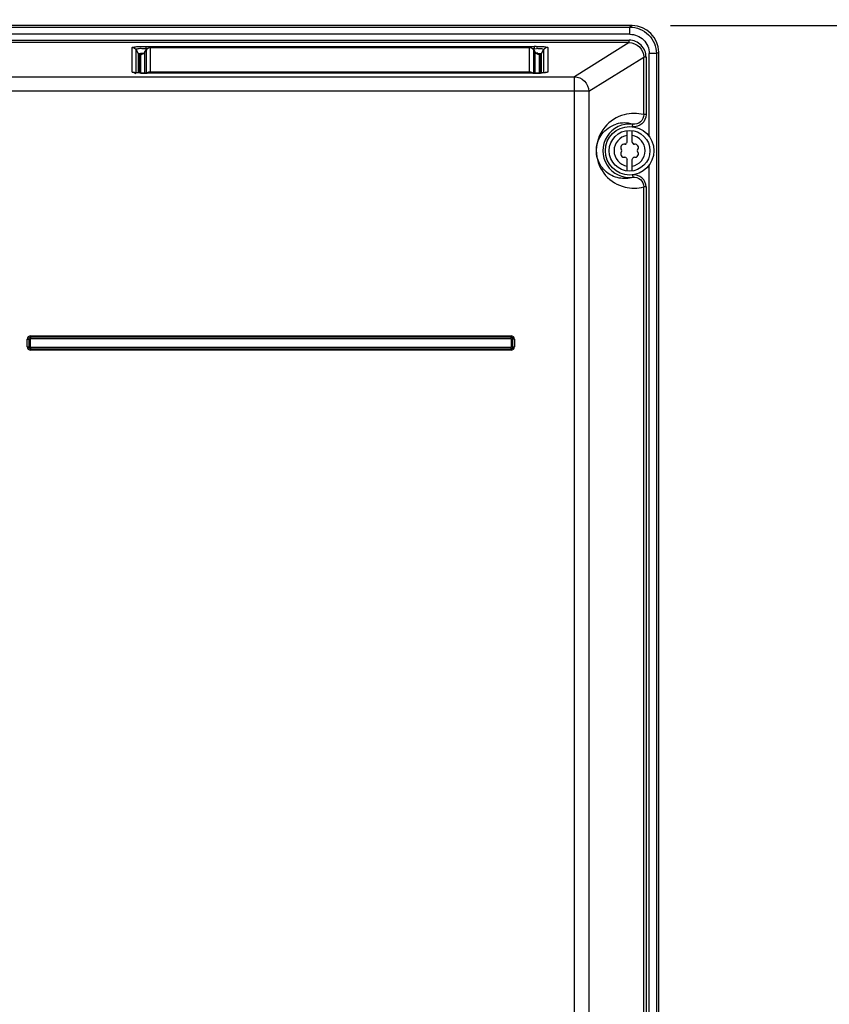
# Model space of a CAD drawing. Header units: inches. Extents: x 0 to 117, y 0 to 83.
# Tile 13 of 64: x 22 to 29, y 45 to 53. Entities that reach past the tile are written whole.
import ezdxf

# ---------------------------------------------------------------- set-up
doc = ezdxf.new("R2010")
doc.units = ezdxf.units.IN
doc.header["$LTSCALE"] = 6.431102
doc.header["$MEASUREMENT"] = 0
doc.layers.get('0').update_dxf_attribs({"linetype": 'CONTINUOUS'})
doc.styles.get("Standard").update_dxf_attribs({"font": 'txt', "width": 0.8})
doc.dimstyles.new('DIMSTYLE_1', dxfattribs={"dimtxt": 0.78125, "dimasz": 0.7, "dimexe": 0.18, "dimexo": 0.0625, "dimgap": 0.09, "dimtad": 1, "dimdec": 0, "dimzin": 4, "dimdsep": 46, "dimtxsty": 'STANDARD', "dimblk": '_FILLED', "dimblk1": '_FILLED', "dimblk2": '_FILLED', "dimcen": 0.09, "dimadec": 0, "dimazin": 0, "dimtfac": 1, "dimtdec": 0, "dimtofl": 0, "dimtmove": 0, "dimatfit": 3, "dimldrblk": '_FILLED', "dimfxl": 1, "dimtolj": 1, "dimtzin": 4, "dimarcsym": 0})

# ---------------------------------------------------------------- blocks, each defined once
blk = doc.blocks.new('_FILLED')
at = {"color": 0, "linetype": 'BYBLOCK'}
blk.add_solid([(0, 0), (-1, 0.143), (-1, -0.143)], dxfattribs=at)
blk = doc.blocks.new('*D0')
at = {"color": 7, "linetype": 'CONTINUOUS'}
for p, q in [((28.1965, 59.4774), (33.5072, 59.4774)), ((33.5072, 59.4774), (33.9525, 59.4774)), ((33.7025, 59.4774), (33.7025, 56.2521)), ((33.7025, 53.0269), (33.7025, 56.2521)), ((33.7025, 56.2521), (33.7025, 47.8143)), ((27.5374, 53.0269), (33.5072, 53.0269)), ((33.5072, 53.0269), (33.9525, 53.0269))]:
    blk.add_line(p, q, dxfattribs=at)
at = {"color": 7, "linetype": 'CONTINUOUS', "xscale": 0.7, "yscale": 0.7, "zscale": 0.7}
for p, rotation in [((33.7025, 59.4774), 90), ((33.7025, 53.0269), 270)]:
    blk.add_blockref('_FILLED', p, dxfattribs=dict(at, rotation=rotation))
at = {"color": 7, "linetype": 'CONTINUOUS', "insert": (32.726, 52.1893), "char_height": 0.78125, "width": 5.625, "attachment_point": 3, "rotation": 90, "line_spacing_factor": 0.9}
blk.add_mtext('MIN 200\\PAIR SPACE\\POUTLET', dxfattribs=at)

msp = doc.modelspace()

# ---------------------------------------------------------------- linework, layer by layer
at = {"color": 7, "linetype": 'CONTINUOUS'}
for p, q in [((27.2249, 53.0269), (18.1298, 53.0269)), ((18.1476, 53.0156), (27.2071, 53.0156)), ((27.2249, 53.0269), (27.2071, 53.0156)), ((27.2071, 52.9568), (27.2071, 53.0156)), ((27.2071, 52.9568), (18.1476, 52.9568)), ((18.1532, 52.9084), (27.2014, 52.9084)), ((27.2014, 52.8888), (18.1532, 52.8888)), ((23.1645, 52.6502), (23.1645, 52.8497)), ((23.2753, 52.8588), (23.2753, 52.8392)), ((23.2753, 52.8588), (26.4297, 52.8588)), ((26.4297, 52.8588), (26.4297, 52.8392)), ((26.5405, 52.8497), (26.5405, 52.6502)), ((27.2014, 52.8888), (26.7564, 52.6115)), ((27.2014, 52.8888), (27.2014, 52.9084)), ((23.1986, 52.6439), (23.1986, 52.8301)), ((23.1986, 52.8301), (23.2152, 52.7999)), ((23.2152, 52.7999), (23.2152, 52.6428)), ((23.2255, 52.794), (23.2255, 52.6423)), ((23.2353, 52.642), (23.2353, 52.7936)), ((23.249, 52.7967), (23.2482, 52.7964)), ((23.2694, 52.8132), (23.2691, 52.8128)), ((23.2692, 52.8129), (23.2784, 52.8282)), ((23.2694, 52.6412), (23.2694, 52.8132)), ((23.2805, 52.8298), (23.2753, 52.8392)), ((23.2883, 52.8392), (23.2753, 52.8392)), ((23.2781, 52.8276), (23.2784, 52.8282)), ((23.2781, 52.8276), (23.2781, 52.6412)), ((23.3121, 52.8473), (23.3121, 52.6412)), ((26.3929, 52.8472), (23.3121, 52.8472)), ((26.3929, 52.6412), (26.3929, 52.8472)), ((26.4297, 52.8392), (26.4168, 52.8392)), ((26.4297, 52.8392), (26.4243, 52.8295)), ((26.4266, 52.8282), (26.427, 52.8276)), ((26.427, 52.6412), (26.427, 52.8276)), ((26.427, 52.8276), (26.4356, 52.8132)), ((26.4297, 52.8392), (26.448, 52.8412)), ((26.4356, 52.8132), (26.4356, 52.6412)), ((26.4359, 52.8128), (26.4356, 52.8132)), ((26.4601, 52.803), (26.479, 52.8015)), ((26.4697, 52.7936), (26.4697, 52.642)), ((26.4796, 52.6423), (26.4796, 52.794)), ((26.4898, 52.7999), (26.5064, 52.8301)), ((26.4898, 52.6428), (26.4898, 52.7999)), ((26.5064, 52.8301), (26.5064, 52.6439)), ((26.8735, 52.4938), (27.3194, 52.7715)), ((27.3194, 52.304), (27.3194, 52.7715)), ((27.3389, 52.7715), (27.3194, 52.7715)), ((27.3389, 52.7715), (27.3389, 52.304)), ((27.3642, 52.1259), (27.3642, 52.8004)), ((27.4228, 52.8004), (27.3642, 52.8004)), ((27.4228, 52.8004), (27.4412, 52.8111)), ((27.4228, 52.8004), (27.4228, 41.9281)), ((27.4412, 41.684), (27.4412, 52.8111)), ((21.7243, 52.6115), (26.7564, 52.6115)), ((26.4303, 52.6413), (23.2859, 52.6411)), ((23.2859, 52.6411), (23.2859, 52.6412)), ((23.3121, 52.6527), (26.3929, 52.6527)), ((26.4192, 52.6411), (26.4192, 52.6412)), ((26.445, 52.6414), (26.4303, 52.6413)), ((26.7564, 34.6929), (26.7564, 52.6115)), ((26.8735, 52.4938), (21.7324, 52.4937)), ((26.8735, 52.4938), (26.8735, 34.7291)), ((27.3389, 52.304), (27.3194, 52.304)), ((27.2283, 52.2067), (27.2306, 52.2262)), ((27.1852, 52.0814), (27.1852, 52.175)), ((27.2246, 52.0814), (27.2246, 52.175)), ((27.1852, 51.8467), (27.1852, 51.9403)), ((27.2246, 51.8467), (27.2246, 51.9403)), ((27.3642, 42.8739), (27.3642, 51.8958)), ((27.2283, 51.8151), (27.2306, 51.7955)), ((27.3194, 43.052), (27.3194, 51.7177)), ((27.3389, 51.7177), (27.3194, 51.7177)), ((27.3389, 51.7177), (27.3389, 43.052)), ((22.3137, 50.4183), (22.3137, 50.4813)), ((22.3137, 50.4813), (22.3382, 50.4813)), ((22.3259, 50.4813), (22.3259, 50.4183)), ((22.3382, 50.4813), (22.3382, 50.4183)), ((22.3407, 50.5084), (22.3407, 50.4838)), ((22.3407, 50.5084), (26.2423, 50.5084)), ((26.2423, 50.4961), (22.3407, 50.4961)), ((26.2423, 50.4838), (22.3407, 50.4838)), ((26.2423, 50.4838), (26.2423, 50.5084)), ((26.2447, 50.4183), (26.2447, 50.4813)), ((26.2693, 50.4813), (26.2447, 50.4813)), ((26.257, 50.4183), (26.257, 50.4813)), ((26.2693, 50.4813), (26.2693, 50.4183)), ((22.3137, 50.4183), (22.3382, 50.4183)), ((22.3407, 50.4159), (22.3407, 50.3913)), ((22.3407, 50.4159), (26.2423, 50.4159)), ((22.3407, 50.4036), (26.2423, 50.4036)), ((26.2423, 50.3913), (22.3407, 50.3913)), ((26.2423, 50.3913), (26.2423, 50.4159)), ((26.2447, 50.4183), (26.2693, 50.4183))]:
    msp.add_line(p, q, dxfattribs=at)
for points in [[(23.2559, 52.7997), (23.253, 52.7982), (23.2506, 52.7972), (23.249, 52.7967)], [(23.2623, 52.8045), (23.2591, 52.8018), (23.2559, 52.7997)], [(23.2691, 52.8128), (23.2683, 52.8115), (23.2655, 52.8078), (23.2623, 52.8045)], [(26.4469, 52.8012), (26.4441, 52.8033), (26.4415, 52.8057), (26.439, 52.8085), (26.4366, 52.8118), (26.4359, 52.8128)], [(26.4559, 52.7967), (26.4543, 52.7972), (26.4521, 52.7982), (26.4496, 52.7994), (26.4469, 52.8012)], [(26.4568, 52.7964), (26.4572, 52.7963), (26.457, 52.7964), (26.4559, 52.7967)], [(23.2186, 52.6426), (23.2126, 52.643), (23.207, 52.6433), (23.2019, 52.6437), (23.1972, 52.644), (23.193, 52.6444), (23.1894, 52.6448), (23.1863, 52.6452), (23.1838, 52.6455), (23.1832, 52.6456)], [(23.2462, 52.6417), (23.2388, 52.6419), (23.2318, 52.6421), (23.225, 52.6424), (23.2186, 52.6426)], [(23.2859, 52.6412), (23.27, 52.6413), (23.2618, 52.6414), (23.2538, 52.6415), (23.2462, 52.6417)], [(26.4655, 52.6418), (26.4589, 52.6417), (26.4521, 52.6415), (26.445, 52.6414)], [(26.4839, 52.6425), (26.478, 52.6423), (26.4719, 52.642), (26.4655, 52.6418)], [(26.5185, 52.6451), (26.5156, 52.6448), (26.5122, 52.6444), (26.5085, 52.6441), (26.5043, 52.6437), (26.4997, 52.6434), (26.4948, 52.6431), (26.4895, 52.6428), (26.4839, 52.6425)], [(26.5253, 52.6462), (26.5251, 52.6462), (26.5243, 52.646), (26.5228, 52.6458), (26.5209, 52.6455), (26.5185, 52.6451)], [(22.3382, 50.4813), (22.3383, 50.4818), (22.3384, 50.4822), (22.3386, 50.4826), (22.3388, 50.4829), (22.3391, 50.4832), (22.3395, 50.4835), (22.3398, 50.4836), (22.3403, 50.4837), (22.3407, 50.4838)], [(26.2423, 50.4838), (26.2427, 50.4837), (26.2431, 50.4836), (26.2435, 50.4835), (26.2439, 50.4832), (26.2442, 50.4829), (26.2444, 50.4826), (26.2446, 50.4822), (26.2447, 50.4818), (26.2447, 50.4813)], [(22.3407, 50.4159), (22.3403, 50.4159), (22.3398, 50.416), (22.3395, 50.4162), (22.3391, 50.4164), (22.3388, 50.4167), (22.3386, 50.4171), (22.3384, 50.4175), (22.3383, 50.4179), (22.3382, 50.4183)], [(26.2447, 50.4183), (26.2447, 50.4179), (26.2446, 50.4175), (26.2444, 50.4171), (26.2442, 50.4167), (26.2439, 50.4164), (26.2435, 50.4162), (26.2432, 50.416), (26.2427, 50.4159), (26.2423, 50.4159)]]:
    msp.add_lwpolyline(points, dxfattribs=at)
for radius in [0.1969, 0.1654]:
    msp.add_circle((27.2049, 52.0109), radius, dxfattribs=at)
for centre, radius, start, end in [((27.2249, 52.8105), 0.2163, 0.13909, 90.00046), ((26.4298, 51.2381), 1.6206, 89.41483, 90.00479), ((23.2353, 52.8329), 0.0393, 270.01817, 283.45098), ((23.2353, 52.8331), 0.0395, 316.6865, 329.78841), ((26.3929, 52.808), 0.0393, 76.48724, 90.07527), ((26.3929, 52.8077), 0.0395, 30.21346, 47.77371), ((26.4694, 52.8328), 0.039, 210.172, 216.95894), ((26.3525, 51.1393), 1.6672, 86.30001, 86.89301), ((26.4768, 52.5151), 0.3274, 93.16213, 95.04795), ((26.4288, 52.3894), 0.4099, 86.33309, 86.89275), ((23.284, 54.2581), 1.617, 268.25575, 270.06687), ((23.3122, 52.6135), 0.0393, 90.01722, 96.69121), ((26.4209, 54.2779), 1.6368, 269.93965, 271.64958), ((26.439, 53.6484), 1.0071, 271.64973, 273.16521), ((26.5406, 52.6099), 0.0404, 90.2148, 96.78984), ((27.2049, 52.0109), 0.2169, 83.18611, 276.81389), ((27.1626, 52.007), 0.2295, 72.77215, 106.76767), ((27.2049, 52.0109), 0.126, 98.98932, 261.01068), ((27.2049, 52.0109), 0.126, 278.98932, 81.01068), ((27.1607, 52.0363), 0.0278, 79.87712, 220.11986), ((27.1677, 52.0753), 0.0118, 259.87712, 340.1263), ((27.2049, 52.0618), 0.0278, 135.18239, 160.12288), ((27.2049, 52.0618), 0.0278, 19.73183, 44.81761), ((27.2421, 52.0753), 0.0118, 199.87712, 280.13338), ((27.249, 52.0363), 0.0278, 319.87434, 100.11841), ((27.1607, 51.9854), 0.0278, 139.87434, 280.11841), ((27.1305, 52.0109), 0.0118, 319.87712, 40.12998), ((27.249, 51.9854), 0.0278, 259.87219, 40.11986), ((27.2793, 52.0109), 0.0118, 139.87712, 220.12998), ((27.1677, 51.9464), 0.0118, 19.87712, 100.13338), ((27.2049, 51.9599), 0.0278, 199.73183, 224.81761), ((27.2049, 51.9599), 0.0278, 315.18239, 340.12288), ((27.2421, 51.9464), 0.0118, 79.87712, 160.1263), ((22.3407, 50.4813), 0.0271, 90, 180.00014), ((22.3407, 50.4813), 0.0148, 90, 180.00014), ((26.2423, 50.4813), 0.0271, 0, 90.00014), ((26.2423, 50.4813), 0.0148, 0, 90.00014), ((22.3407, 50.4183), 0.0271, 180, 270.00014), ((22.3407, 50.4183), 0.0148, 180, 270.00014), ((26.2423, 50.4183), 0.0271, 270, 0.00014), ((26.2423, 50.4183), 0.0148, 270, 0.00014)]:
    msp.add_arc(centre, radius, start, end, dxfattribs=at)
for points, knots in [([(27.2071, 53.0156), (27.262, 53.0155), (27.3765, 52.9697), (27.4227, 52.8553), (27.4228, 52.8004)], [0, 0, 0, 0, 0.500001, 1, 1, 1, 1]), ([(27.2071, 52.9568), (27.2471, 52.9568), (27.3306, 52.9238), (27.3642, 52.8404), (27.3642, 52.8004)], [0, 0, 0, 0, 0.500123, 1, 1, 1, 1]), ([(23.1645, 52.8497), (23.1646, 52.8523), (23.1791, 52.854), (23.1973, 52.8571), (23.2343, 52.8583), (23.2606, 52.8588), (23.2753, 52.8588)], [0, 0, 0, 0, 0.070145, 0.275017, 0.605736, 1, 1, 1, 1]), ([(26.4464, 52.8587), (26.4593, 52.8586), (26.4821, 52.858), (26.5134, 52.8564), (26.5288, 52.8538), (26.5405, 52.8518), (26.5405, 52.8497)], [0, 0, 0, 0, 0.407739, 0.734008, 0.93127, 1, 1, 1, 1]), ([(27.3389, 52.7715), (27.3387, 52.8065), (27.3097, 52.8797), (27.2364, 52.9082), (27.2014, 52.9084)], [0, 0, 0, 0, 0.499892, 1, 1, 1, 1]), ([(27.2014, 52.8888), (27.2315, 52.8888), (27.2942, 52.8643), (27.3195, 52.8016), (27.3194, 52.7715)], [0, 0, 0, 0, 0.500144, 1, 1, 1, 1]), ([(23.1986, 52.8301), (23.1963, 52.8364), (23.2212, 52.8443), (23.2431, 52.8419), (23.2645, 52.8406), (23.2753, 52.8392)], [0, 0, 0, 0, 0.250453, 0.591484, 1, 1, 1, 1]), ([(23.2152, 52.7999), (23.216, 52.8007), (23.2208, 52.8005), (23.2292, 52.8022), (23.2439, 52.8028), (23.2552, 52.8036), (23.2617, 52.804)], [0, 0, 0, 0, 0.072683, 0.266679, 0.582671, 1, 1, 1, 1]), ([(23.2255, 52.794), (23.2255, 52.7965), (23.2401, 52.7967), (23.2468, 52.7983), (23.254, 52.7987)], [0, 0, 0, 0, 0.2511, 1, 1, 1, 1]), ([(23.2353, 52.7936), (23.2353, 52.795), (23.2427, 52.7959), (23.2464, 52.7967), (23.2502, 52.7971)], [0, 0, 0, 0, 0.263683, 1, 1, 1, 1]), ([(26.4551, 52.7985), (26.4606, 52.7981), (26.4684, 52.7972), (26.4769, 52.7963), (26.479, 52.7948)], [0, 0, 0, 0, 0.684273, 1, 1, 1, 1]), ([(26.4564, 52.7969), (26.458, 52.7967), (26.4622, 52.7961), (26.4668, 52.7958), (26.4691, 52.7944)], [0, 0, 0, 0, 0.369213, 1, 1, 1, 1]), ([(26.4587, 52.842), (26.4664, 52.8424), (26.48, 52.8419), (26.4959, 52.8424), (26.5079, 52.8341), (26.5064, 52.8301)], [0, 0, 0, 0, 0.440387, 0.754185, 1, 1, 1, 1]), ([(26.4691, 52.7944), (26.4693, 52.7943), (26.4696, 52.7941), (26.4697, 52.7938), (26.4697, 52.7936)], [0, 0, 0, 0, 0.588986, 1, 1, 1, 1]), ([(26.479, 52.8015), (26.4806, 52.8014), (26.484, 52.8007), (26.4883, 52.8014), (26.4898, 52.7999)], [0, 0, 0, 0, 0.421865, 1, 1, 1, 1]), ([(26.479, 52.7948), (26.4792, 52.7947), (26.4794, 52.7945), (26.4796, 52.7942), (26.4796, 52.794)], [0, 0, 0, 0, 0.580042, 1, 1, 1, 1]), ([(23.1791, 52.6457), (23.1754, 52.6462), (23.1714, 52.647), (23.1645, 52.6488), (23.1645, 52.6502)], [0, 0, 0, 0, 0.725054, 1, 1, 1, 1]), ([(23.2348, 52.6419), (23.2291, 52.642), (23.2106, 52.6428), (23.1919, 52.6439), (23.1791, 52.6457)], [0, 0, 0, 0, 0.302102, 1, 1, 1, 1]), ([(26.5405, 52.6502), (26.5405, 52.6491), (26.5353, 52.6472), (26.5275, 52.6457), (26.5125, 52.644), (26.5012, 52.6433), (26.4946, 52.6429)], [0, 0, 0, 0, 0.074709, 0.264672, 0.578287, 1, 1, 1, 1]), ([(26.7564, 52.6115), (26.7862, 52.6112), (26.848, 52.5856), (26.8732, 52.5237), (26.8735, 52.4938)], [0, 0, 0, 0, 0.499156, 1, 1, 1, 1]), ([(27.3194, 52.304), (27.2684, 52.3174), (27.1475, 52.3176), (26.9758, 52.2092), (26.9082, 51.9962), (26.9931, 51.7993), (27.1082, 51.7307), (27.1678, 51.7162)], [0, 0, 0, 0, 0.166963, 0.364435, 0.604419, 0.805749, 1, 1, 1, 1]), ([(27.3389, 52.304), (27.3389, 52.2771), (27.3141, 52.2206), (27.255, 52.2035), (27.2283, 52.2067)], [0, 0, 0, 0, 0.499768, 1, 1, 1, 1]), ([(27.3194, 52.304), (27.3194, 52.2824), (27.2994, 52.2372), (27.2521, 52.2236), (27.2306, 52.2262)], [0, 0, 0, 0, 0.499738, 1, 1, 1, 1]), ([(27.2306, 51.7955), (27.195, 51.7845), (27.1346, 51.7812), (27.0568, 51.8075), (26.9888, 51.8554), (26.9285, 51.9534), (26.9339, 52.0687), (26.9907, 52.1707), (27.051, 52.213), (27.0964, 52.2267)], [0, 0, 0, 0, 0.1584, 0.244443, 0.345893, 0.506501, 0.712696, 0.798271, 1, 1, 1, 1]), ([(27.3389, 51.7177), (27.3387, 51.7446), (27.3142, 51.8012), (27.2551, 51.818), (27.2283, 51.8151)], [0, 0, 0, 0, 0.499778, 1, 1, 1, 1]), ([(27.2306, 51.7955), (27.2521, 51.7981), (27.2994, 51.7845), (27.3194, 51.7393), (27.3194, 51.7177)], [0, 0, 0, 0, 0.50027, 1, 1, 1, 1])]:
    msp.add_open_spline(points, degree=3, knots=knots, dxfattribs=at)
for points in [[(23.1645, 52.8497), (23.1776, 52.8497), (23.192, 52.8414), (23.1986, 52.8301)], [(26.5405, 52.8497), (26.5274, 52.8497), (26.513, 52.8414), (26.5064, 52.8301)], [(23.2255, 52.794), (23.2222, 52.794), (23.2171, 52.7964), (23.2174, 52.7997)], [(23.264, 52.806), (23.2589, 52.8005), (23.2518, 52.7965), (23.2445, 52.7947)], [(23.3121, 52.8472), (23.299, 52.8472), (23.2847, 52.8389), (23.2781, 52.8276)], [(23.3121, 52.8473), (23.2992, 52.8473), (23.2851, 52.8393), (23.2784, 52.8282)], [(26.4215, 52.8349), (26.4163, 52.8403), (26.4093, 52.8444), (26.402, 52.8461)], [(26.4193, 52.8371), (26.4145, 52.8415), (26.4084, 52.8447), (26.4021, 52.8462)], [(26.4697, 52.7936), (26.458, 52.7936), (26.4452, 52.8), (26.4382, 52.8094)], [(26.4898, 52.7999), (26.4881, 52.7971), (26.4835, 52.7938), (26.4809, 52.7958)], [(23.1645, 52.6502), (23.1763, 52.6502), (23.189, 52.6439), (23.1961, 52.6345)], [(23.2843, 52.6413), (23.2904, 52.6473), (23.299, 52.6515), (23.3076, 52.6525)], [(26.3929, 52.6527), (26.4029, 52.6527), (26.4136, 52.6483), (26.4207, 52.6413)], [(26.5221, 52.6457), (26.5263, 52.6479), (26.5311, 52.6494), (26.5359, 52.6499)], [(27.1678, 51.7162), (27.2169, 51.7043), (27.2705, 51.7048), (27.3194, 51.7177)]]:
    msp.add_open_spline(points, degree=3, dxfattribs=at)

# ---------------------------------------------------------------- dimensions: what is measured, and where the dimension line sits
dim = msp.add_linear_dim(base=(33.7025, 59.4774), p1=(27.5374, 53.0269), p2=(28.1965, 59.4774), angle=90, text='MIN 200\\PAIR SPACE\\POUTLET', dimstyle='DIMSTYLE_1', dxfattribs=at)
dim.commit()
dim.dimension.update_dxf_attribs({"geometry": '*D0', "text_midpoint": (36.1088, 45.1862), "dimtype": 160})

doc.saveas('drawing.dxf')
